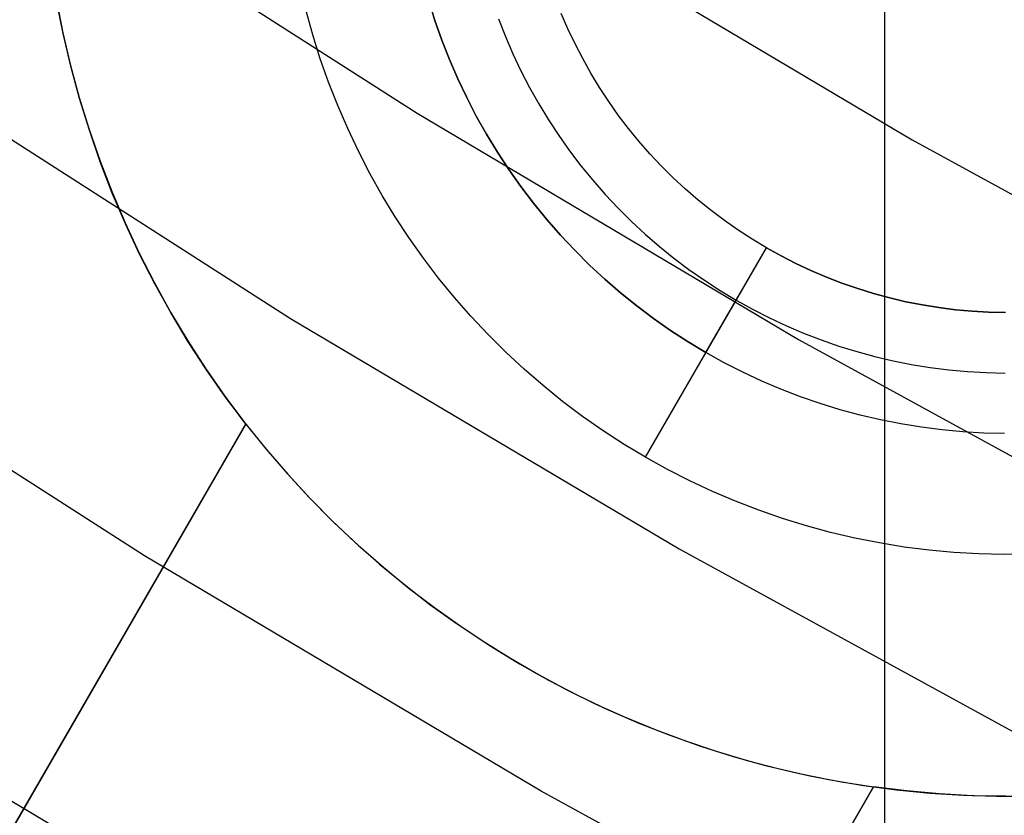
# Model space of a CAD drawing. Header units: millimetres. Extents: x 8926 to 10090, y -5004 to -3986.
# Tile 49 of 256: x 9477.27 to 9481.35, y -4401.65 to -4398.36. Entities that reach past the tile are written whole.
import ezdxf

# ---------------------------------------------------------------- set-up
doc = ezdxf.new("R2010")
doc.units = ezdxf.units.MM
for name, color, linetype in [('1', 7, 'Continuous'), ('COLOR EXT', 7, 'Continuous'), ('luz', 7, 'Continuous')]:
    doc.layers.add(name, color=color, linetype=linetype)
doc.layers.add('BLANCO METALICO', color=7, linetype='Continuous', true_color=0xededed)

msp = doc.modelspace()

# ---------------------------------------------------------------- linework, layer by layer
at = {"layer": '1', "color": 250, "true_color": 0x111111}
for p, q in [((9477.3725, -4397.7619, 61.1), (9478.9173, -4398.7517, 61.1)), ((9478.9173, -4398.7517, 61.1), (9480.4954, -4399.6876, 61.1)), ((9480.4954, -4399.6876, 61.1), (9482.1048, -4400.5684, 61.1))]:
    msp.add_line(p, q, dxfattribs=at)
at = {"layer": 'BLANCO METALICO'}
for p, q in [((9477.4256, -4398.2835, 242.0324), (9477.4524, -4398.419, 242.0324)), ((9477.4529, -4398.4214, 239.5324), (9477.426, -4398.2858, 239.5324)), ((9477.453, -4398.4218, 240.7824), (9477.4261, -4398.2861, 240.7824)), ((9478.9653, -4398.2853, 236.5324), (9478.9912, -4398.3676, 236.5324)), ((9478.9912, -4398.3676, 241.5324), (9478.9653, -4398.2853, 241.5324)), ((9478.4858, -4398.4272, 242.0324), (9478.4582, -4398.3274, 242.0324)), ((9479.5411, -4398.402, 241.0324), (9479.5137, -4398.3387, 241.0324)), ((9479.5411, -4398.402, 237.0324), (9479.5137, -4398.3387, 237.0324)), ((9478.9912, -4398.3676, 236.5324), (9479.0199, -4398.449, 236.5324)), ((9479.0199, -4398.449, 241.5324), (9478.9912, -4398.3676, 241.5324)), ((9479.2542, -4398.3617, 236.7824), (9479.2826, -4398.434, 236.7824)), ((9477.4524, -4398.419, 242.0324), (9477.4838, -4398.5535, 242.0324)), ((9477.4845, -4398.5561, 239.5324), (9477.4529, -4398.4214, 239.5324)), ((9477.4846, -4398.5564, 240.7824), (9477.453, -4398.4218, 240.7824)), ((9478.5169, -4398.526, 242.0324), (9478.4858, -4398.4272, 242.0324)), ((9479.2826, -4398.434, 236.7824), (9479.3134, -4398.5053, 236.7824)), ((9479.5707, -4398.4644, 241.0324), (9479.5411, -4398.402, 241.0324)), ((9479.5707, -4398.4644, 237.0324), (9479.5411, -4398.402, 237.0324)), ((9479.0199, -4398.449, 236.5324), (9479.0515, -4398.5293, 236.5324)), ((9479.0515, -4398.5293, 241.5324), (9479.0199, -4398.449, 241.5324)), ((9479.6024, -4398.5257, 241.0324), (9479.5707, -4398.4644, 241.0324)), ((9479.6024, -4398.5257, 237.0324), (9479.5707, -4398.4644, 237.0324)), ((9479.3134, -4398.5053, 236.7824), (9479.3467, -4398.5755, 236.7824)), ((9477.4838, -4398.5535, 242.0324), (9477.5199, -4398.6868, 242.0324)), ((9477.5207, -4398.6895, 239.5324), (9477.4845, -4398.5561, 239.5324)), ((9477.5208, -4398.6899, 240.7824), (9477.4846, -4398.5564, 240.7824)), ((9478.5514, -4398.6236, 242.0324), (9478.5169, -4398.526, 242.0324)), ((9479.0515, -4398.5293, 236.5324), (9479.0858, -4398.6085, 236.5324)), ((9479.0858, -4398.6085, 241.5324), (9479.0515, -4398.5293, 241.5324)), ((9479.6363, -4398.5859, 241.0324), (9479.6024, -4398.5257, 241.0324)), ((9479.6363, -4398.5859, 237.0324), (9479.6024, -4398.5257, 237.0324)), ((9479.3467, -4398.5755, 236.7824), (9479.3824, -4398.6444, 236.7824)), ((9479.6722, -4398.6449, 241.0324), (9479.6363, -4398.5859, 241.0324)), ((9479.6722, -4398.6449, 237.0324), (9479.6363, -4398.5859, 237.0324)), ((9478.5893, -4398.72, 242.0324), (9478.5514, -4398.6236, 242.0324)), ((9479.0858, -4398.6085, 236.5324), (9479.1228, -4398.6865, 236.5324)), ((9479.1228, -4398.6865, 241.5324), (9479.0858, -4398.6085, 241.5324)), ((9479.3824, -4398.6444, 236.7824), (9479.4205, -4398.7121, 236.7824)), ((9479.7101, -4398.7026, 241.0324), (9479.6722, -4398.6449, 241.0324)), ((9479.7101, -4398.7026, 237.0324), (9479.6722, -4398.6449, 237.0324)), ((9477.5199, -4398.6868, 242.0324), (9477.5605, -4398.8187, 242.0324)), ((9477.5615, -4398.8216, 239.5324), (9477.5207, -4398.6895, 239.5324)), ((9477.5616, -4398.8221, 240.7824), (9477.5208, -4398.6899, 240.7824)), ((9478.6304, -4398.8151, 242.0324), (9478.5893, -4398.72, 242.0324)), ((9479.1228, -4398.6865, 236.5324), (9479.1624, -4398.7632, 236.5324)), ((9479.1624, -4398.7632, 241.5324), (9479.1228, -4398.6865, 241.5324)), ((9479.4205, -4398.7121, 236.7824), (9479.4609, -4398.7785, 236.7824)), ((9479.7499, -4398.759, 241.0324), (9479.7101, -4398.7026, 241.0324)), ((9479.7499, -4398.759, 237.0324), (9479.7101, -4398.7026, 237.0324)), ((9479.1624, -4398.7632, 236.5324), (9479.2047, -4398.8384, 236.5324)), ((9479.2047, -4398.8384, 241.5324), (9479.1624, -4398.7632, 241.5324)), ((9479.7917, -4398.8139, 241.0324), (9479.7499, -4398.759, 241.0324)), ((9479.7917, -4398.8139, 237.0324), (9479.7499, -4398.759, 237.0324)), ((9479.4609, -4398.7785, 236.7824), (9479.5035, -4398.8434, 236.7824)), ((9477.5605, -4398.8187, 242.0324), (9477.6057, -4398.9492, 242.0324)), ((9477.6068, -4398.9523, 239.5324), (9477.5615, -4398.8216, 239.5324)), ((9477.607, -4398.9527, 240.7824), (9477.5616, -4398.8221, 240.7824)), ((9478.6748, -4398.9086, 242.0324), (9478.6304, -4398.8151, 242.0324)), ((9479.2047, -4398.8384, 236.5324), (9479.2496, -4398.9121, 236.5324)), ((9479.2496, -4398.9121, 241.5324), (9479.2047, -4398.8384, 241.5324)), ((9479.5035, -4398.8434, 236.7824), (9479.5484, -4398.9068, 236.7824)), ((9479.8354, -4398.8674, 241.0324), (9479.7917, -4398.8139, 241.0324)), ((9479.8354, -4398.8674, 237.0324), (9479.7917, -4398.8139, 237.0324)), ((9479.8809, -4398.9193, 241.0324), (9479.8354, -4398.8674, 241.0324)), ((9479.8809, -4398.9193, 237.0324), (9479.8354, -4398.8674, 237.0324)), ((9478.7224, -4399.0006, 242.0324), (9478.6748, -4398.9086, 242.0324)), ((9479.2496, -4398.9121, 236.5324), (9479.2969, -4398.9843, 236.5324)), ((9479.2969, -4398.9843, 241.5324), (9479.2496, -4398.9121, 241.5324)), ((9479.5484, -4398.9068, 236.7824), (9479.5954, -4398.9687, 236.7824)), ((9479.9281, -4398.9697, 241.0324), (9479.8809, -4398.9193, 241.0324)), ((9479.9281, -4398.9697, 237.0324), (9479.8809, -4398.9193, 237.0324)), ((9477.6057, -4398.9492, 242.0324), (9477.6553, -4399.0781, 242.0324)), ((9477.6566, -4399.0813, 239.5324), (9477.6068, -4398.9523, 239.5324)), ((9477.6568, -4399.0817, 240.7824), (9477.607, -4398.9527, 240.7824)), ((9479.5954, -4398.9687, 236.7824), (9479.6445, -4399.0288, 236.7824)), ((9479.9771, -4399.0184, 241.0324), (9479.9281, -4398.9697, 241.0324)), ((9479.9771, -4399.0184, 237.0324), (9479.9281, -4398.9697, 237.0324)), ((9478.7731, -4399.0909, 242.0324), (9478.7224, -4399.0006, 242.0324)), ((9479.2969, -4398.9843, 236.5324), (9479.3468, -4399.0547, 236.5324)), ((9479.3468, -4399.0547, 241.5324), (9479.2969, -4398.9843, 241.5324)), ((9479.6445, -4399.0288, 236.7824), (9479.6957, -4399.0873, 236.7824)), ((9480.0277, -4399.0653, 241.0324), (9479.9771, -4399.0184, 241.0324)), ((9480.0277, -4399.0653, 237.0324), (9479.9771, -4399.0184, 237.0324)), ((9477.6553, -4399.0781, 242.0324), (9477.7094, -4399.2051, 242.0324)), ((9477.7108, -4399.2085, 239.5324), (9477.6566, -4399.0813, 239.5324)), ((9477.7111, -4399.209, 240.7824), (9477.6568, -4399.0817, 240.7824)), ((9478.827, -4399.1794, 242.0324), (9478.7731, -4399.0909, 242.0324)), ((9479.3468, -4399.0547, 236.5324), (9479.399, -4399.1234, 236.5324)), ((9479.399, -4399.1234, 241.5324), (9479.3468, -4399.0547, 241.5324)), ((9479.6957, -4399.0873, 236.7824), (9479.7488, -4399.1439, 236.7824)), ((9480.0799, -4399.1105, 241.0324), (9480.0277, -4399.0653, 241.0324)), ((9480.0799, -4399.1105, 237.0324), (9480.0277, -4399.0653, 237.0324)), ((9479.399, -4399.1234, 236.5324), (9479.4536, -4399.1903, 236.5324)), ((9479.4536, -4399.1903, 241.5324), (9479.399, -4399.1234, 241.5324)), ((9480.1336, -4399.1539, 241.0324), (9480.0799, -4399.1105, 241.0324)), ((9480.1336, -4399.1539, 237.0324), (9480.0799, -4399.1105, 237.0324)), ((9479.7488, -4399.1439, 236.7824), (9479.8039, -4399.1987, 236.7824)), ((9480.1888, -4399.1953, 241.0324), (9480.1336, -4399.1539, 241.0324)), ((9480.1888, -4399.1953, 237.0324), (9480.1336, -4399.1539, 237.0324)), ((9477.7094, -4399.2051, 242.0324), (9477.7678, -4399.3303, 242.0324)), ((9477.7695, -4399.3337, 239.5324), (9477.7108, -4399.2085, 239.5324)), ((9477.7697, -4399.3342, 240.7824), (9477.7111, -4399.209, 240.7824)), ((9478.8838, -4399.2659, 242.0324), (9478.827, -4399.1794, 242.0324)), ((9479.4536, -4399.1903, 236.5324), (9479.5105, -4399.2552, 236.5324)), ((9479.5105, -4399.2552, 241.5324), (9479.4536, -4399.1903, 241.5324)), ((9479.8039, -4399.1987, 236.7824), (9479.8609, -4399.2515, 236.7824)), ((9480.2454, -4399.2349, 241.0324), (9480.1888, -4399.1953, 241.0324)), ((9480.2454, -4399.2349, 237.0324), (9480.1888, -4399.1953, 237.0324)), ((9479.5105, -4399.2552, 236.5324), (9479.5695, -4399.3181, 236.5324)), ((9479.5695, -4399.3181, 241.5324), (9479.5105, -4399.2552, 241.5324)), ((9479.8609, -4399.2515, 236.7824), (9479.9196, -4399.3023, 236.7824)), ((9480.3034, -4399.2725, 241.0324), (9480.2454, -4399.2349, 241.0324)), ((9480.3034, -4399.2725, 237.0324), (9480.2454, -4399.2349, 237.0324)), ((9478.9436, -4399.3505, 242.0324), (9478.8838, -4399.2659, 242.0324)), ((9480.3625, -4399.308, 241.0324), (9480.3034, -4399.2725, 241.0324)), ((9480.3625, -4399.308, 237.0324), (9480.3034, -4399.2725, 237.0324)), ((9477.7678, -4399.3303, 242.0324), (9477.8305, -4399.4533, 242.0324)), ((9477.8324, -4399.4568, 239.5324), (9477.7695, -4399.3337, 239.5324)), ((9477.8326, -4399.4574, 240.7824), (9477.7697, -4399.3342, 240.7824)), ((9479.5695, -4399.3181, 236.5324), (9479.6307, -4399.379, 236.5324)), ((9479.6307, -4399.379, 241.5324), (9479.5695, -4399.3181, 241.5324)), ((9479.8625, -4400.174, 242.0324), (9480.3625, -4399.308, 241.0324)), ((9479.9196, -4399.3023, 236.7824), (9479.98, -4399.3511, 236.7824)), ((9480.1125, -4399.741, 236.5324), (9480.3625, -4399.308, 237.0324)), ((9480.4229, -4399.3415, 237.0324), (9480.3625, -4399.308, 237.0324)), ((9480.3625, -4399.308, 237.0324), (9480.3625, -4399.308, 241.0324)), ((9480.3625, -4399.308, 241.0324), (9480.4229, -4399.3415, 241.0324)), ((9479.0063, -4399.4329, 242.0324), (9478.9436, -4399.3505, 242.0324)), ((9479.98, -4399.3511, 236.7824), (9480.0421, -4399.3978, 236.7824)), ((9480.4844, -4399.3729, 237.0324), (9480.4229, -4399.3415, 237.0324)), ((9480.4229, -4399.3415, 241.0324), (9480.4844, -4399.3729, 241.0324)), ((9480.547, -4399.4021, 237.0324), (9480.4844, -4399.3729, 237.0324)), ((9480.4844, -4399.3729, 241.0324), (9480.547, -4399.4021, 241.0324)), ((9479.6307, -4399.379, 236.5324), (9479.694, -4399.4377, 236.5324)), ((9479.694, -4399.4377, 241.5324), (9479.6307, -4399.379, 241.5324)), ((9480.0421, -4399.3978, 236.7824), (9480.1058, -4399.4423, 236.7824)), ((9480.6105, -4399.4292, 237.0324), (9480.547, -4399.4021, 237.0324)), ((9480.547, -4399.4021, 241.0324), (9480.6105, -4399.4292, 241.0324)), ((9477.8305, -4399.4533, 242.0324), (9477.8974, -4399.5741, 242.0324)), ((9477.8995, -4399.5777, 239.5324), (9477.8324, -4399.4568, 239.5324)), ((9477.8998, -4399.5783, 240.7824), (9477.8326, -4399.4574, 240.7824)), ((9479.0718, -4399.5131, 242.0324), (9479.0063, -4399.4329, 242.0324)), ((9479.694, -4399.4377, 236.5324), (9479.7592, -4399.4941, 236.5324)), ((9479.7592, -4399.4941, 241.5324), (9479.694, -4399.4377, 241.5324)), ((9480.1058, -4399.4423, 236.7824), (9480.171, -4399.4845, 236.7824)), ((9480.6749, -4399.454, 237.0324), (9480.6105, -4399.4292, 237.0324)), ((9480.6105, -4399.4292, 241.0324), (9480.6749, -4399.454, 241.0324)), ((9480.7401, -4399.4766, 237.0324), (9480.6749, -4399.454, 237.0324)), ((9480.6749, -4399.454, 241.0324), (9480.7401, -4399.4766, 241.0324)), ((9479.7592, -4399.4941, 236.5324), (9479.8264, -4399.5483, 236.5324)), ((9479.8264, -4399.5483, 241.5324), (9479.7592, -4399.4941, 241.5324)), ((9480.171, -4399.4845, 236.7824), (9480.2375, -4399.5245, 236.7824)), ((9480.8061, -4399.497, 237.0324), (9480.7401, -4399.4766, 237.0324)), ((9480.7401, -4399.4766, 241.0324), (9480.8061, -4399.497, 241.0324)), ((9480.8727, -4399.5151, 237.0324), (9480.8061, -4399.497, 237.0324)), ((9480.8061, -4399.497, 241.0324), (9480.8727, -4399.5151, 241.0324)), ((9479.1401, -4399.591, 242.0324), (9479.0718, -4399.5131, 242.0324)), ((9480.2375, -4399.5245, 236.7824), (9480.3055, -4399.5622, 236.7824)), ((9480.94, -4399.5308, 237.0324), (9480.8727, -4399.5151, 237.0324)), ((9480.8727, -4399.5151, 241.0324), (9480.94, -4399.5308, 241.0324)), ((9481.0077, -4399.5442, 237.0324), (9480.94, -4399.5308, 237.0324)), ((9480.94, -4399.5308, 241.0324), (9481.0077, -4399.5442, 241.0324)), ((9477.8974, -4399.5741, 242.0324), (9477.9684, -4399.6925, 242.0324)), ((9477.9707, -4399.6962, 239.5324), (9477.8995, -4399.5777, 239.5324)), ((9477.9711, -4399.6968, 240.7824), (9477.8998, -4399.5783, 240.7824)), ((9479.8264, -4399.5483, 236.5324), (9479.8954, -4399.6002, 236.5324)), ((9479.8954, -4399.6002, 241.5324), (9479.8264, -4399.5483, 241.5324)), ((9480.3055, -4399.5622, 236.7824), (9480.3747, -4399.5975, 236.7824)), ((9481.0758, -4399.5553, 237.0324), (9481.0077, -4399.5442, 237.0324)), ((9481.0077, -4399.5442, 241.0324), (9481.0758, -4399.5553, 241.0324)), ((9481.1443, -4399.564, 237.0324), (9481.0758, -4399.5553, 237.0324)), ((9481.0758, -4399.5553, 241.0324), (9481.1443, -4399.564, 241.0324)), ((9481.2131, -4399.5704, 237.0324), (9481.1443, -4399.564, 237.0324)), ((9481.1443, -4399.564, 241.0324), (9481.2131, -4399.5704, 241.0324)), ((9481.282, -4399.5743, 237.0324), (9481.2131, -4399.5704, 237.0324)), ((9481.2131, -4399.5704, 241.0324), (9481.282, -4399.5743, 241.0324)), ((9481.351, -4399.5759, 237.0324), (9481.282, -4399.5743, 237.0324)), ((9481.282, -4399.5743, 241.0324), (9481.351, -4399.5759, 241.0324)), ((9479.2109, -4399.6665, 242.0324), (9479.1401, -4399.591, 242.0324)), ((9479.8954, -4399.6002, 236.5324), (9479.9662, -4399.6496, 236.5324)), ((9479.9662, -4399.6496, 241.5324), (9479.8954, -4399.6002, 241.5324)), ((9480.3747, -4399.5975, 236.7824), (9480.445, -4399.6304, 236.7824)), ((9479.9662, -4399.6496, 236.5324), (9480.0386, -4399.6966, 236.5324)), ((9480.0386, -4399.6966, 241.5324), (9479.9662, -4399.6496, 241.5324)), ((9480.445, -4399.6304, 236.7824), (9480.5165, -4399.6608, 236.7824)), ((9480.5165, -4399.6608, 236.7824), (9480.5889, -4399.6888, 236.7824)), ((9477.9684, -4399.6925, 242.0324), (9478.0435, -4399.8084, 242.0324)), ((9478.046, -4399.8122, 239.5324), (9477.9707, -4399.6962, 239.5324)), ((9478.0464, -4399.8128, 240.7824), (9477.9711, -4399.6968, 240.7824)), ((9479.2844, -4399.7396, 242.0324), (9479.2109, -4399.6665, 242.0324)), ((9480.0386, -4399.6966, 236.5324), (9480.1125, -4399.741, 236.5324)), ((9480.1125, -4399.741, 241.5324), (9480.0386, -4399.6966, 241.5324)), ((9480.5889, -4399.6888, 236.7824), (9480.6623, -4399.7142, 236.7824)), ((9479.3603, -4399.81, 242.0324), (9479.2844, -4399.7396, 242.0324)), ((9480.188, -4399.7829, 236.5324), (9480.1125, -4399.741, 236.5324)), ((9480.188, -4399.7829, 241.5324), (9480.1125, -4399.741, 241.5324)), ((9480.6623, -4399.7142, 236.7824), (9480.7366, -4399.7371, 236.7824)), ((9480.7366, -4399.7371, 236.7824), (9480.8115, -4399.7574, 236.7824)), ((9480.2649, -4399.8221, 236.5324), (9480.188, -4399.7829, 236.5324)), ((9480.2649, -4399.8221, 241.5324), (9480.188, -4399.7829, 241.5324)), ((9480.8115, -4399.7574, 236.7824), (9480.8871, -4399.7752, 236.7824)), ((9480.8871, -4399.7752, 236.7824), (9480.9633, -4399.7903, 236.7824)), ((9478.0435, -4399.8084, 242.0324), (9478.1225, -4399.9216, 242.0324)), ((9478.1253, -4399.9255, 239.5324), (9478.046, -4399.8122, 239.5324)), ((9478.1257, -4399.9261, 240.7824), (9478.0464, -4399.8128, 240.7824)), ((9479.4386, -4399.8778, 242.0324), (9479.3603, -4399.81, 242.0324)), ((9480.3431, -4399.8586, 236.5324), (9480.2649, -4399.8221, 236.5324)), ((9480.3431, -4399.8586, 241.5324), (9480.2649, -4399.8221, 241.5324)), ((9480.9633, -4399.7903, 236.7824), (9481.04, -4399.8027, 236.7824)), ((9481.04, -4399.8027, 236.7824), (9481.1171, -4399.8125, 236.7824)), ((9481.1171, -4399.8125, 236.7824), (9481.1944, -4399.8197, 236.7824)), ((9481.1944, -4399.8197, 236.7824), (9481.2719, -4399.8241, 236.7824)), ((9481.2719, -4399.8241, 236.7824), (9481.3496, -4399.8259, 236.7824)), ((9480.4225, -4399.8925, 236.5324), (9480.3431, -4399.8586, 236.5324)), ((9480.4225, -4399.8925, 241.5324), (9480.3431, -4399.8586, 241.5324)), ((9479.5192, -4399.9428, 242.0324), (9479.4386, -4399.8778, 242.0324)), ((9480.503, -4399.9235, 236.5324), (9480.4225, -4399.8925, 236.5324)), ((9480.503, -4399.9235, 241.5324), (9480.4225, -4399.8925, 241.5324)), ((9478.1225, -4399.9216, 242.0324), (9478.2054, -4400.0321, 242.0324)), ((9478.2085, -4400.036, 239.5324), (9478.1253, -4399.9255, 239.5324)), ((9478.2089, -4400.0366, 240.7824), (9478.1257, -4399.9261, 240.7824)), ((9479.602, -4400.005, 242.0324), (9479.5192, -4399.9428, 242.0324)), ((9480.5845, -4399.9518, 236.5324), (9480.503, -4399.9235, 236.5324)), ((9480.5845, -4399.9518, 241.5324), (9480.503, -4399.9235, 241.5324)), ((9480.667, -4399.9772, 236.5324), (9480.5845, -4399.9518, 236.5324)), ((9480.667, -4399.9772, 241.5324), (9480.5845, -4399.9518, 241.5324)), ((9480.7503, -4399.9998, 236.5324), (9480.667, -4399.9772, 236.5324)), ((9480.7503, -4399.9998, 241.5324), (9480.667, -4399.9772, 241.5324)), ((9479.6869, -4400.0644, 242.0324), (9479.602, -4400.005, 242.0324)), ((9480.8343, -4400.0195, 236.5324), (9480.7503, -4399.9998, 236.5324)), ((9480.8343, -4400.0195, 241.5324), (9480.7503, -4399.9998, 241.5324)), ((9480.919, -4400.0363, 236.5324), (9480.8343, -4400.0195, 236.5324)), ((9480.919, -4400.0363, 241.5324), (9480.8343, -4400.0195, 241.5324)), ((9469.7392, -4414.7053, 239.5324), (9478.2085, -4400.036, 239.5324)), ((9478.209, -4400.0367, 240.9547), (9469.7393, -4414.7053, 239.7739)), ((9478.2084, -4400.0361, 240.2436), (9473.108, -4408.8703, 240.2436)), ((9478.2054, -4400.0321, 242.0324), (9478.2921, -4400.1396, 242.0324)), ((9478.2085, -4400.036, 239.5324), (9478.209, -4400.0367, 240.9547)), ((9478.209, -4400.0367, 240.9547), (9478.2929, -4400.1406, 240.9516)), ((9479.7738, -4400.1207, 242.0324), (9479.6869, -4400.0644, 242.0324)), ((9481.0042, -4400.0501, 236.5324), (9480.919, -4400.0363, 236.5324)), ((9481.0042, -4400.0501, 241.5324), (9480.919, -4400.0363, 241.5324)), ((9481.0898, -4400.061, 236.5324), (9481.0042, -4400.0501, 236.5324)), ((9481.0898, -4400.061, 241.5324), (9481.0042, -4400.0501, 241.5324)), ((9481.1757, -4400.069, 236.5324), (9481.0898, -4400.061, 236.5324)), ((9481.1757, -4400.069, 241.5324), (9481.0898, -4400.061, 241.5324)), ((9481.2619, -4400.0739, 236.5324), (9481.1757, -4400.069, 236.5324)), ((9481.2619, -4400.0739, 241.5324), (9481.1757, -4400.069, 241.5324)), ((9481.3482, -4400.0759, 236.5324), (9481.2619, -4400.0739, 236.5324)), ((9481.3482, -4400.0759, 241.5324), (9481.2619, -4400.0739, 241.5324)), ((9478.2921, -4400.1396, 242.0324), (9478.3824, -4400.244, 242.0324)), ((9478.2929, -4400.1406, 240.9516), (9478.3803, -4400.2417, 240.9487)), ((9479.8625, -4400.174, 242.0324), (9479.7738, -4400.1207, 242.0324)), ((9479.9531, -4400.2243, 242.0324), (9479.8625, -4400.174, 242.0324)), ((9480.0454, -4400.2713, 242.0324), (9479.9531, -4400.2243, 242.0324)), ((9478.3803, -4400.2417, 240.9487), (9478.471, -4400.3398, 240.946)), ((9478.3824, -4400.244, 242.0324), (9478.4762, -4400.3453, 242.0324)), ((9480.1392, -4400.3152, 242.0324), (9480.0454, -4400.2713, 242.0324)), ((9480.2345, -4400.3558, 242.0324), (9480.1392, -4400.3152, 242.0324)), ((9478.471, -4400.3398, 240.946), (9478.5649, -4400.4348, 240.9437)), ((9478.4762, -4400.3453, 242.0324), (9478.5735, -4400.4433, 242.0324)), ((9480.3311, -4400.3931, 242.0324), (9480.2345, -4400.3558, 242.0324)), ((9480.4289, -4400.427, 242.0324), (9480.3311, -4400.3931, 242.0324)), ((9478.5649, -4400.4348, 240.9437), (9478.6619, -4400.5267, 240.9416)), ((9480.5279, -4400.4575, 242.0324), (9480.4289, -4400.427, 242.0324)), ((9478.5735, -4400.4433, 242.0324), (9478.6742, -4400.5378, 242.0324)), ((9480.6278, -4400.4846, 242.0324), (9480.5279, -4400.4575, 242.0324)), ((9480.7287, -4400.5082, 242.0324), (9480.6278, -4400.4846, 242.0324)), ((9480.8303, -4400.5284, 242.0324), (9480.7287, -4400.5082, 242.0324)), ((9478.6619, -4400.5267, 240.9416), (9478.762, -4400.6153, 240.9399)), ((9478.6742, -4400.5378, 242.0324), (9478.778, -4400.6289, 242.0324)), ((9480.9325, -4400.545, 242.0324), (9480.8303, -4400.5284, 242.0324)), ((9481.0352, -4400.558, 242.0324), (9480.9325, -4400.545, 242.0324)), ((9481.1384, -4400.5676, 242.0324), (9481.0352, -4400.558, 242.0324)), ((9481.2417, -4400.5735, 242.0324), (9481.1384, -4400.5676, 242.0324)), ((9481.3453, -4400.5759, 242.0324), (9481.2417, -4400.5735, 242.0324)), ((9481.4488, -4400.5747, 242.0324), (9481.3453, -4400.5759, 242.0324)), ((9478.762, -4400.6153, 240.9399), (9478.865, -4400.7004, 240.9384)), ((9478.778, -4400.6289, 242.0324), (9478.8849, -4400.7162, 242.0324)), ((9478.865, -4400.7004, 240.9384), (9478.9708, -4400.7821, 240.9372)), ((9478.8849, -4400.7162, 242.0324), (9478.9948, -4400.7999, 242.0324)), ((9478.9708, -4400.7821, 240.9372), (9479.0792, -4400.8602, 240.9363)), ((9478.9948, -4400.7999, 242.0324), (9479.1075, -4400.8797, 242.0324)), ((9479.0792, -4400.8602, 240.9363), (9479.1902, -4400.9346, 240.9358)), ((9479.1075, -4400.8797, 242.0324), (9479.2229, -4400.9556, 242.0324)), ((9479.1902, -4400.9346, 240.9358), (9479.3036, -4401.0053, 240.9355)), ((9479.2229, -4400.9556, 242.0324), (9479.3408, -4401.0274, 242.0324)), ((9479.3036, -4401.0053, 240.9355), (9479.4193, -4401.0722, 240.9354)), ((9479.3408, -4401.0274, 242.0324), (9479.4611, -4401.0951, 242.0324)), ((9479.4193, -4401.0722, 240.9354), (9479.5372, -4401.1352, 240.9357)), ((9479.4611, -4401.0951, 242.0324), (9479.5837, -4401.1587, 242.0324)), ((9479.5372, -4401.1352, 240.9357), (9479.6571, -4401.1942, 240.9363)), ((9479.5837, -4401.1587, 242.0324), (9479.7084, -4401.2179, 242.0324)), ((9479.6571, -4401.1942, 240.9363), (9479.7789, -4401.2491, 240.9372)), ((9479.7084, -4401.2179, 242.0324), (9479.8351, -4401.2728, 242.0324)), ((9479.7789, -4401.2491, 240.9372), (9479.9025, -4401.3, 240.9384)), ((9479.8351, -4401.2728, 242.0324), (9479.9636, -4401.3234, 242.0324)), ((9479.9025, -4401.3, 240.9384), (9480.0277, -4401.3467, 240.9398)), ((9479.9636, -4401.3234, 242.0324), (9480.0938, -4401.3694, 242.0324)), ((9480.0277, -4401.3467, 240.9398), (9480.1544, -4401.3891, 240.9416)), ((9480.0938, -4401.3694, 242.0324), (9480.2255, -4401.4109, 242.0324)), ((9480.1544, -4401.3891, 240.9416), (9480.2824, -4401.4274, 240.9436)), ((9480.2255, -4401.4109, 242.0324), (9480.3586, -4401.4479, 242.0324)), ((9480.2824, -4401.4274, 240.9436), (9480.4116, -4401.4613, 240.946)), ((9480.3586, -4401.4479, 242.0324), (9480.4928, -4401.4803, 242.0324)), ((9480.4116, -4401.4613, 240.946), (9480.5419, -4401.4909, 240.9486)), ((9480.4255, -4401.4647, 240.9483), (9480.4255, -4401.4647, 242.0324)), ((9480.4928, -4401.4803, 242.0324), (9480.6281, -4401.5079, 242.0324)), ((9480.5419, -4401.4909, 240.9486), (9480.6731, -4401.5161, 240.9515)), ((9472.3371, -4416.2052, 239.7739), (9480.8051, -4401.5369, 240.9546)), ((9480.8059, -4401.537, 239.5324), (9472.3372, -4416.2053, 239.5324)), ((9475.7058, -4410.3708, 240.2435), (9480.8059, -4401.5372, 240.2435)), ((9480.6281, -4401.5079, 242.0324), (9480.7642, -4401.531, 242.0324)), ((9480.6731, -4401.5161, 240.9515), (9480.8051, -4401.5369, 240.9546)), ((9480.7642, -4401.531, 242.0324), (9480.9011, -4401.5492, 242.0324)), ((9480.8051, -4401.5369, 240.9546), (9480.8059, -4401.537, 239.5324)), ((9480.9413, -4401.5537, 240.7824), (9480.8052, -4401.5369, 240.7824)), ((9480.942, -4401.5538, 239.5324), (9480.8059, -4401.537, 239.5324)), ((9480.9011, -4401.5492, 242.0324), (9481.0385, -4401.5628, 242.0324)), ((9481.0779, -4401.5658, 240.7824), (9480.9413, -4401.5537, 240.7824)), ((9481.0786, -4401.5659, 239.5324), (9480.942, -4401.5538, 239.5324)), ((9481.0385, -4401.5628, 242.0324), (9481.1763, -4401.5716, 242.0324)), ((9481.2148, -4401.5732, 240.7824), (9481.0779, -4401.5658, 240.7824)), ((9481.2155, -4401.5733, 239.5324), (9481.0786, -4401.5659, 239.5324)), ((9481.1763, -4401.5716, 242.0324), (9481.3144, -4401.5757, 242.0324)), ((9481.3519, -4401.5759, 240.7824), (9481.2148, -4401.5732, 240.7824)), ((9481.3526, -4401.5759, 239.5324), (9481.2155, -4401.5733, 239.5324)), ((9481.3144, -4401.5757, 242.0324), (9481.4524, -4401.5749, 242.0324))]:
    msp.add_line(p, q, dxfattribs=at)
at = {"layer": 'COLOR EXT', "color": 30, "true_color": 0xff8d00}
msp.add_line((9480.8519, -4421.7359, 21.2621), (9480.8519, -4380.8729, 21.2621), dxfattribs=at)
at = {"layer": 'luz', "color": 7, "true_color": 0xffffff}
for p, q in [((9479.4157, -4397.9424, -26.1393), (9480.9658, -4398.8613, -26.1393)), ((9476.82, -4398.5918, -27.2024), (9478.3941, -4399.5999, -27.2024)), ((9480.9658, -4398.8613, -26.1393), (9482.5467, -4399.7261, -26.1393)), ((9477.7891, -4400.5813, -26.8948), (9476.1815, -4399.5518, -26.8948)), ((9478.3941, -4399.5999, -27.2024), (9480.002, -4400.5531, -27.2024)), ((9480.002, -4400.5531, -27.2024), (9481.6419, -4401.4502, -27.2024)), ((9479.4313, -4401.5548, -26.8948), (9477.7891, -4400.5813, -26.8948)), ((9477.1842, -4401.5628, -26.5873), (9478.8606, -4402.5565, -26.5873)), ((9481.1061, -4402.471, -26.8948), (9479.4313, -4401.5548, -26.8948))]:
    msp.add_line(p, q, dxfattribs=at)

doc.saveas('drawing.dxf')
